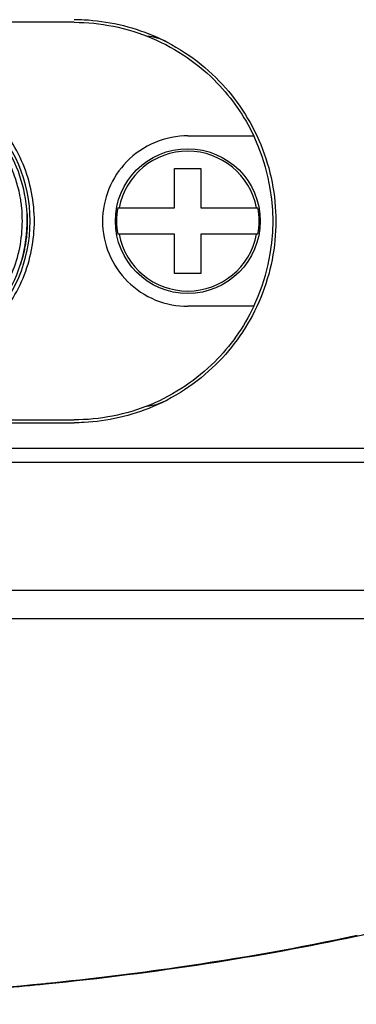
# Model space of a CAD drawing. Header units: millimetres. Extents: x 0 to 4378, y 0 to 2376.
# Tile 110 of 256: x 843 to 854, y 1937 to 1971. Entities that reach past the tile are written whole.
import ezdxf

# ---------------------------------------------------------------- set-up
doc = ezdxf.new("R2010")
doc.units = ezdxf.units.MM
doc.header["$LTSCALE"] = 0.2

# ---------------------------------------------------------------- blocks, each defined once
blk = doc.blocks.new('A$C6f7b2573')
for p, q in [((12.995, -186.2), (-13.005, -186.2)), ((16.995, -190.2), (19.319, -190.2)), ((16.532, -192.737), (16.532, -191.35)), ((16.532, -191.35), (17.457, -191.35)), ((17.457, -191.35), (17.457, -192.737)), ((14.527, -192.737), (16.532, -192.737)), ((17.457, -192.737), (19.462, -192.737)), ((16.532, -193.662), (14.527, -193.662)), ((16.532, -195.05), (16.532, -193.662)), ((19.462, -193.662), (17.457, -193.662)), ((17.457, -193.662), (17.457, -195.05)), ((17.457, -195.05), (16.532, -195.05)), ((19.319, -196.2), (16.995, -196.2)), ((-13.005, -200.2), (12.995, -200.2)), ((-13.005, -200.3), (12.995, -200.3)), ((-39.505, -201.2), (39.495, -201.2)), ((38.995, -201.7), (-39.005, -201.7)), ((-31.505, -206.2), (31.495, -206.2)), ((30.495, -207.2), (-30.505, -207.2))]:
    blk.add_line(p, q)
blk.add_circle((16.995, -193.2), 2.55)
for centre, radius, start, end in [((15.345, -188.674), 2, 62.5623, 83.9895), ((6.345, -193.2), 5.1, 270.0143, 90.0143), ((12.995, -193.2), 7, 334.6231, 25.3769), ((16.995, -193.2), 2.462, 10.8281, 169.1719), ((16.995, -193.2), 2.511, 169.3851, 190.6149), ((16.995, -193.2), 2.511, 349.3851, 10.6149), ((16.995, -193.2), 2.462, 190.8281, 349.1719), ((15.345, -197.726), 2, 276.0105, 297.4377)]:
    blk.add_arc(centre, radius, start, end)
for points in [[(12.995, -186.1), (13.111, -186.1), (13.227, -186.103), (13.345, -186.109)], [(13.345, -200.291), (13.227, -200.297), (13.111, -200.3), (12.995, -200.3)], [(11.566, -220.102), (7.792, -220.472), (3.873, -220.713), (-0.005, -220.711)]]:
    blk.add_open_spline(points, degree=3)
for points, knots in [([(13.345, -186.109), (14.159, -186.149), (14.998, -186.337), (16.662, -187.044), (17.467, -187.61), (18.691, -188.878), (19.212, -189.649), (19.915, -191.362), (20.095, -192.305), (20.095, -194.095), (19.915, -195.038), (19.212, -196.751), (18.691, -197.522), (17.467, -198.79), (16.662, -199.356), (14.998, -200.063), (14.159, -200.251), (13.345, -200.291)], [1.125724, 1.125724, 1.125724, 1.125724, 1.381702, 1.381702, 1.674521, 1.674521, 1.943162, 1.943162, 2.211802, 2.211802, 2.480443, 2.480443, 2.749083, 2.749083, 3.041903, 3.041903, 3.297881, 3.297881, 3.297881, 3.297881]), ([(12.995, -186.2), (13.903, -186.2), (14.859, -186.386), (16.609, -187.131), (17.404, -187.688), (18.531, -188.856), (18.983, -189.492), (19.319, -190.2)], [3.2541732, 3.2541732, 3.2541732, 3.2541732, 3.5427267, 3.5427267, 3.8312802, 3.8312802, 4.0596795, 4.0596795, 4.0596795, 4.0596795]), ([(6.346, -198.2), (6.509, -198.2), (6.672, -198.192), (6.835, -198.176), (6.853, -198.174), (6.871, -198.172), (6.889, -198.17), (6.925, -198.166), (6.962, -198.162), (6.999, -198.157), (7.328, -198.114), (7.653, -198.037), (7.967, -197.93), (8.315, -197.81), (8.65, -197.652), (8.964, -197.459), (9.805, -196.942), (10.492, -196.166), (10.902, -195.256), (11.3, -194.375), (11.435, -193.366), (11.281, -192.407), (11.143, -191.544), (10.771, -190.721), (10.227, -190.05), (10.167, -189.975), (10.104, -189.903), (10.04, -189.832), (10.009, -189.798), (9.977, -189.764), (9.945, -189.73), (9.655, -189.429), (9.328, -189.166), (8.973, -188.947), (8.575, -188.701), (8.143, -188.511), (7.693, -188.385), (7.255, -188.263), (6.799, -188.2), (6.344, -188.2)], [0, 0, 0, 0, 0.0313008, 0.0313008, 0.0313008, 0.0347786, 0.0347786, 0.0347786, 0.0418652, 0.0418652, 0.0418652, 0.1056441, 0.1056441, 0.1056441, 0.1765095, 0.1765095, 0.1765095, 0.3663523, 0.3663523, 0.3663523, 0.5500161, 0.5500161, 0.5500161, 0.7153134, 0.7153134, 0.7153134, 0.7336798, 0.7336798, 0.7336798, 0.7425729, 0.7425729, 0.7425729, 0.822611, 0.822611, 0.822611, 0.9125448, 0.9125448, 0.9125448, 0.9999337, 0.9999337, 0.9999337, 0.9999337]), ([(6.345, -198.45), (7.011, -198.45), (7.718, -198.316), (9.016, -197.774), (9.608, -197.366), (10.531, -196.433), (10.931, -195.849), (11.462, -194.562), (11.595, -193.86), (11.595, -192.54), (11.462, -191.838), (10.931, -190.551), (10.531, -189.967), (9.608, -189.034), (9.016, -188.626), (7.718, -188.084), (7.011, -187.95), (6.345, -187.95)], [-2.396055, -2.396055, -2.396055, -2.396055, -2.193531, -2.193531, -1.991007, -1.991007, -1.792912, -1.792912, -1.594817, -1.594817, -1.396722, -1.396722, -1.198626, -1.198626, -0.996103, -0.996103, -0.793579, -0.793579, -0.793579, -0.793579]), ([(6.422, -197.973), (6.431, -197.973), (6.474, -197.973), (6.552, -197.969), (6.591, -197.967), (6.639, -197.964), (6.695, -197.959), (6.752, -197.955), (6.848, -197.945), (6.89, -197.941), (6.906, -197.939), (6.923, -197.937), (6.939, -197.935), (6.974, -197.93), (7.01, -197.926), (7.045, -197.921), (7.17, -197.902), (7.291, -197.879), (7.353, -197.866), (7.441, -197.847), (7.561, -197.82), (7.71, -197.776), (7.785, -197.755), (7.867, -197.729), (7.956, -197.698), (7.96, -197.696), (7.965, -197.694), (7.971, -197.692), (8.058, -197.661), (8.175, -197.616), (8.242, -197.587), (8.477, -197.489), (8.703, -197.372), (8.919, -197.238), (8.966, -197.209), (9.012, -197.179), (9.058, -197.148), (9.186, -197.062), (9.311, -196.969), (9.43, -196.871), (9.55, -196.772), (9.702, -196.631), (9.775, -196.559), (9.92, -196.413), (10.143, -196.172), (10.364, -195.845), (10.475, -195.682), (10.563, -195.529), (10.635, -195.392), (10.686, -195.295), (10.719, -195.225), (10.756, -195.142), (10.772, -195.108), (10.788, -195.072), (10.805, -195.03), (11.045, -194.455), (11.173, -193.83), (11.172, -193.205), (11.172, -193.048), (11.165, -192.892), (11.15, -192.736), (11.143, -192.659), (11.133, -192.581), (11.122, -192.504), (11.119, -192.488), (11.117, -192.47), (11.114, -192.452), (11.102, -192.38), (11.087, -192.298), (11.082, -192.274), (11.07, -192.212), (11.048, -192.104), (11.006, -191.954), (10.985, -191.879), (10.96, -191.793), (10.928, -191.698), (10.895, -191.602), (10.839, -191.454), (10.809, -191.382), (10.634, -190.963), (10.402, -190.572), (10.118, -190.22), (10.061, -190.149), (10.002, -190.08), (9.94, -190.013), (9.911, -189.98), (9.881, -189.948), (9.85, -189.916), (9.827, -189.892), (9.803, -189.868), (9.779, -189.844), (9.521, -189.587), (9.235, -189.361), (8.928, -189.169), (8.708, -189.031), (8.477, -188.911), (8.237, -188.81), (8.065, -188.738), (7.889, -188.675), (7.709, -188.623), (7.291, -188.502), (6.855, -188.437), (6.421, -188.427)], [0, 0, 0, 0, 0.015625, 0.015625, 0.015625, 0.023437, 0.023437, 0.023437, 0.03125, 0.03125, 0.03125, 0.034269, 0.034269, 0.034269, 0.040489, 0.040489, 0.040489, 0.0625, 0.0625, 0.0625, 0.09375, 0.09375, 0.09375, 0.109375, 0.109375, 0.109375, 0.110229, 0.110229, 0.110229, 0.125, 0.125, 0.125, 0.176377, 0.176377, 0.176377, 0.1875, 0.1875, 0.1875, 0.21875, 0.21875, 0.21875, 0.25, 0.25, 0.25, 0.3125, 0.3125, 0.3125, 0.34375, 0.34375, 0.34375, 0.365896, 0.365896, 0.365896, 0.375, 0.375, 0.375, 0.5, 0.5, 0.5, 0.53125, 0.53125, 0.53125, 0.546875, 0.546875, 0.546875, 0.550113, 0.550113, 0.550113, 0.5625, 0.5625, 0.5625, 0.59375, 0.59375, 0.59375, 0.609375, 0.609375, 0.609375, 0.625, 0.625, 0.625, 0.716135, 0.716135, 0.716135, 0.734445, 0.734445, 0.734445, 0.743273, 0.743273, 0.743273, 0.75, 0.75, 0.75, 0.822754, 0.822754, 0.822754, 0.875, 0.875, 0.875, 0.912581, 0.912581, 0.912581, 1, 1, 1, 1]), ([(16.995, -190.2), (16.621, -190.2), (16.218, -190.274), (15.465, -190.587), (15.116, -190.827), (14.589, -191.372), (14.366, -191.702), (14.069, -192.428), (13.995, -192.826), (13.995, -193.583), (14.073, -193.989), (14.382, -194.728), (14.613, -195.061), (15.149, -195.597), (15.493, -195.828), (16.233, -196.129), (16.629, -196.2), (16.995, -196.2)], [0.481688, 0.481688, 0.481688, 0.481688, 0.6057417, 0.6057417, 0.7297954, 0.7297954, 0.842089, 0.842089, 0.9543826, 0.9543826, 1.0692279, 1.0692279, 1.1840732, 1.1840732, 1.3055806, 1.3055806, 1.4270879, 1.4270879, 1.4270879, 1.4270879]), ([(19.319, -196.2), (18.965, -196.947), (18.48, -197.615), (17.319, -198.775), (16.536, -199.309), (14.818, -200.022), (13.882, -200.2), (12.995, -200.2)], [0.3017548, 0.3017548, 0.3017548, 0.3017548, 0.5431273, 0.5431273, 0.8249742, 0.8249742, 1.1068211, 1.1068211, 1.1068211, 1.1068211]), ([(22.927, -218.377), (23.542, -218.245), (24.144, -218.108), (25.029, -217.895), (25.32, -217.823), (25.899, -217.676), (26.186, -217.601), (26.469, -217.525)], [-0.4477477, -0.4477477, -0.4477477, -0.4477477, -0.2234263, -0.2234263, -0.1115148, -0.1115148, -0.000024, -0.000024, -0.000024, -0.000024]), ([(8.991, -220.325), (10, -220.248), (11.001, -220.16), (15.867, -219.669), (19.564, -219.1), (22.927, -218.377)], [0.3724989, 0.3724989, 0.3724989, 0.3724989, 0.5, 0.5, 1, 1, 1, 1]), ([(22.952, -218.356), (20.952, -218.789), (18.833, -219.167), (15.128, -219.701), (13.586, -219.89), (12.002, -220.051), (11.985, -220.053), (11.967, -220.055)], [-2.46196, -2.46196, -2.46196, -2.46196, -1.724279, -1.724279, -1.222629, -1.222629, -1.21699, -1.21699, -1.21699, -1.21699]), ([(11.967, -220.055), (7.48, -220.51), (2.793, -220.779), (-5.238, -220.632), (-8.709, -220.394), (-12.052, -220.055)], [0, 0, 0, 0, 1.38114, 1.38114, 2.410182, 2.410182, 2.410182, 2.410182])]:
    blk.add_open_spline(points, degree=3, knots=knots)
blk.add_rational_spline([(11.338, -192.947), (11.345, -193.073), (11.345, -193.199), (11.345, -193.984), (11.104, -194.732)], [0.990683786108, 0.995015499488, 1, 0.96969559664, 0.963520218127], degree=2, knots=[0.94879851, 0.94879851, 0.94879851, 0.95042174, 0.95042174, 0.96029056, 0.96029056, 0.96029056])

msp = doc.modelspace()

# ---------------------------------------------------------------- block references
msp.add_blockref('A$C6f7b2573', (831.422, 2157.464))

doc.saveas('drawing.dxf')
